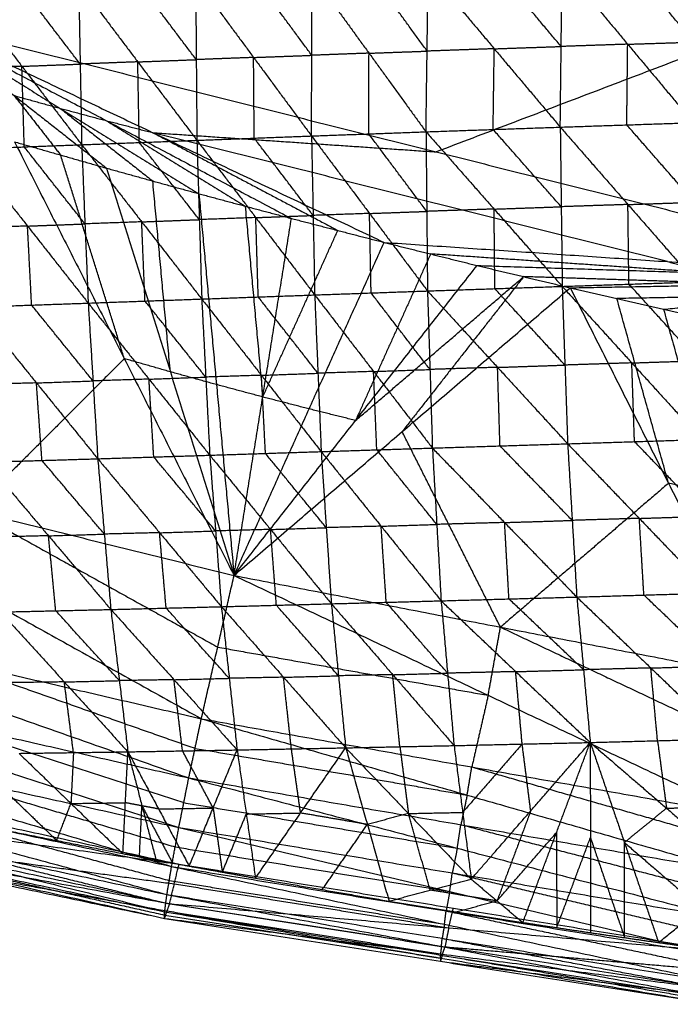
# Model space of a CAD drawing. Header units: millimetres. Extents: x -106 to 110, y -96 to 120.
# Tile 91 of 256: x -26 to -20, y -93 to -84. Entities that reach past the tile are written whole.
import ezdxf

# ---------------------------------------------------------------- set-up
doc = ezdxf.new("R2010")
doc.units = ezdxf.units.MM
doc.header["$MEASUREMENT"] = 0
doc.layers.add('Default', color=7, linetype='Continuous', true_color=0x000000)

msp = doc.modelspace()

# ---------------------------------------------------------------- linework, layer by layer
at = {"layer": 'Default'}
for points in [[(-27.1934, -83.6863, 12.0172), (-26.2323, -80.5181, 10.5669), (-25.2713, -77.3499, 9.1165)], [(-27.1934, -83.6863, 12.0172), (-21.7904, -81.6307, 10.5669), (-16.3874, -79.5752, 9.1165)], [(-17.0333, -82.8223, 10.5669), (-19.7348, -83.8501, 11.292), (-22.4363, -84.8779, 12.0172)], [(-21.2897, -84.6488, 5.5673), (-21.2812, -83.9036, 5.3335), (-21.2727, -83.1585, 5.0996)], [(-21.2727, -83.1585, 5.0996), (-20.6663, -83.8829, 5.2548), (-20.0599, -84.6074, 5.4101)], [(-20.0526, -83.8628, 5.1805), (-20.3559, -83.5006, 5.1029), (-20.6591, -83.1384, 5.0253)], [(-23.5891, -84.7305, 5.875), (-23.5869, -83.9851, 5.6352), (-23.5847, -83.2396, 5.3955)], [(-23.5847, -83.2396, 5.3955), (-23.0578, -83.9658, 5.5635), (-22.5309, -84.692, 5.7315)], [(-22.5206, -83.9465, 5.4936), (-22.784, -83.5834, 5.4096), (-23.0475, -83.2203, 5.3256)], [(-22.5309, -84.692, 5.7315), (-22.5206, -83.9465, 5.4936), (-22.5102, -83.201, 5.2557)], [(-22.5102, -83.201, 5.2557), (-21.8999, -83.9249, 5.4115), (-21.2897, -84.6488, 5.5673)], [(-21.2812, -83.9036, 5.3335), (-21.5863, -83.5417, 5.2556), (-21.8915, -83.1797, 5.1777)], [(-25.7281, -84.0663, 5.9365), (-26.0045, -83.704, 5.8555), (-26.281, -83.3418, 5.7745)], [(-25.7422, -83.3212, 5.694), (-25.7281, -84.0663, 5.9365), (-25.714, -84.8113, 6.179)], [(-25.7422, -83.3212, 5.694), (-25.1955, -84.0459, 5.8588), (-24.6488, -84.7706, 6.0235)], [(-24.6547, -84.0253, 5.7822), (-24.9281, -83.6629, 5.6998), (-25.2014, -83.3006, 5.6175)], [(-24.6606, -83.2799, 5.5409), (-24.6547, -84.0253, 5.7822), (-24.6488, -84.7706, 6.0235)], [(-24.6606, -83.2799, 5.5409), (-24.1249, -84.0052, 5.708), (-23.5891, -84.7305, 5.875)], [(-23.5869, -83.9851, 5.6352), (-23.8548, -83.6224, 5.5517), (-24.1227, -83.2598, 5.4682)], [(-26.8198, -83.3623, 5.855), (-26.2669, -84.0868, 6.017), (-25.714, -84.8113, 6.179)], [(-27.1934, -83.6863, 12.0172), (-26.3384, -84.3572, 12.2207), (-25.4835, -85.0281, 12.4242)], [(-27.1934, -83.6863, 12.0172), (-25.9118, -84.4753, 12.2207), (-24.6303, -85.2643, 12.4242)], [(-27.1934, -83.6863, 12.0172), (-25.4842, -84.5896, 12.2207), (-23.775, -85.4929, 12.4242)], [(-27.1934, -83.6863, 12.0172), (-25.0556, -84.7002, 12.2207), (-22.9178, -85.7141, 12.4242)], [(-27.1934, -83.6863, 12.0172), (-22.4363, -84.8779, 12.0172), (-17.6792, -86.0695, 12.0172)], [(-20.6663, -83.8829, 5.2548), (-20.9737, -83.8933, 5.2942), (-21.2812, -83.9036, 5.3335)], [(-20.6748, -84.6281, 5.4887), (-20.6705, -84.2555, 5.3718), (-20.6663, -83.8829, 5.2548)], [(-20.6663, -83.8829, 5.2548), (-20.3595, -83.8729, 5.2177), (-20.0526, -83.8628, 5.1805)], [(-23.0578, -83.9658, 5.5635), (-23.3224, -83.9755, 5.5994), (-23.5869, -83.9851, 5.6352)], [(-23.06, -84.7113, 5.8033), (-23.0589, -84.3386, 5.6834), (-23.0578, -83.9658, 5.5635)], [(-23.0578, -83.9658, 5.5635), (-22.7892, -83.9562, 5.5286), (-22.5206, -83.9465, 5.4936)], [(-21.8999, -83.9249, 5.4115), (-22.2103, -83.9357, 5.4525), (-22.5206, -83.9465, 5.4936)], [(-21.9103, -84.6704, 5.6494), (-21.9051, -84.2976, 5.5304), (-21.8999, -83.9249, 5.4115)], [(-21.8999, -83.9249, 5.4115), (-21.5906, -83.9143, 5.3725), (-21.2812, -83.9036, 5.3335)], [(-26.2669, -84.0868, 6.017), (-25.9975, -84.0765, 5.9768), (-25.7281, -84.0663, 5.9365)], [(-25.1955, -84.0459, 5.8588), (-25.4618, -84.0561, 5.8976), (-25.7281, -84.0663, 5.9365)], [(-25.1955, -84.0459, 5.8588), (-24.9251, -84.0356, 5.8205), (-24.6547, -84.0253, 5.7822)], [(-25.1814, -84.7909, 6.1013), (-25.1885, -84.4184, 5.98), (-25.1955, -84.0459, 5.8588)], [(-24.1249, -84.0052, 5.708), (-24.3898, -84.0152, 5.7451), (-24.6547, -84.0253, 5.7822)], [(-24.1249, -84.0052, 5.708), (-23.8559, -83.9952, 5.6716), (-23.5869, -83.9851, 5.6352)], [(-24.1189, -84.7506, 5.9493), (-24.1219, -84.3779, 5.8286), (-24.1249, -84.0052, 5.708)], [(-26.2669, -84.0868, 6.017), (-26.5322, -84.0968, 6.0577), (-26.7975, -84.1069, 6.0984)], [(-26.2447, -84.8313, 6.2604), (-26.2558, -84.4591, 6.1387), (-26.2669, -84.0868, 6.017)], [(-26.3384, -84.3572, 12.2207), (-26.1251, -84.4163, 12.2207), (-25.9118, -84.4753, 12.2207)], [(-26.3384, -84.3572, 12.2207), (-26.1237, -84.6318, 12.3225), (-25.909, -84.9063, 12.4242)], [(-25.9118, -84.4753, 12.2207), (-25.4844, -84.8107, 12.3225), (-25.0569, -85.1462, 12.4242)], [(-25.9118, -84.4753, 12.2207), (-25.698, -84.5325, 12.2207), (-25.4842, -84.5896, 12.2207)], [(-25.4842, -84.5896, 12.2207), (-24.8434, -84.9841, 12.3225), (-24.2026, -85.3786, 12.4242)], [(-25.4842, -84.5896, 12.2207), (-25.2699, -84.6449, 12.2207), (-25.0556, -84.7002, 12.2207)], [(-21.2897, -84.6488, 5.5673), (-20.6748, -84.6281, 5.4887), (-20.0599, -84.6074, 5.4101)], [(-25.0556, -84.7002, 12.2207), (-24.201, -85.1518, 12.3225), (-23.3464, -85.6035, 12.4242)], [(-25.0556, -84.7002, 12.2207), (-23.746, -84.7891, 12.1189), (-22.4363, -84.8779, 12.0172)], [(-20.2985, -85.8918, 12.2207), (-22.677, -85.296, 12.2207), (-25.0556, -84.7002, 12.2207)], [(-23.5891, -84.7305, 5.875), (-23.06, -84.7113, 5.8033), (-22.5309, -84.692, 5.7315)], [(-22.5309, -84.692, 5.7315), (-21.9103, -84.6704, 5.6494), (-21.2897, -84.6488, 5.5673)], [(-22.5309, -84.692, 5.7315), (-22.524, -85.4274, 6.0683), (-22.517, -86.1627, 6.405)], [(-22.5309, -84.692, 5.7315), (-21.9013, -85.4062, 5.9824), (-21.2716, -86.1205, 6.2332)], [(-21.2806, -85.3846, 5.9002), (-21.5955, -85.0275, 5.7748), (-21.9103, -84.6704, 5.6494)], [(-21.2897, -84.6488, 5.5673), (-21.2806, -85.3846, 5.9002), (-21.2716, -86.1205, 6.2332)], [(-21.2897, -84.6488, 5.5673), (-20.6642, -85.364, 5.8177), (-20.0387, -86.0792, 6.0681)], [(-20.0493, -85.3433, 5.7391), (-20.362, -84.9857, 5.6139), (-20.6748, -84.6281, 5.4887)], [(-26.3346, -84.7845, 12.4242), (-25.909, -84.9063, 12.4242), (-25.4835, -85.0281, 12.4242)], [(-26.3346, -84.7845, 12.4242), (-25.909, -84.9063, 12.4242), (-25.4835, -85.0281, 12.4242)], [(-26.3346, -84.7845, 12.4242), (-25.32, -86.7883, 13.1009), (-24.3054, -88.792, 13.7775)], [(-25.714, -84.8113, 6.179), (-25.1814, -84.7909, 6.1013), (-24.6488, -84.7706, 6.0235)], [(-24.6264, -85.5038, 6.3632), (-24.9039, -85.1474, 6.2322), (-25.1814, -84.7909, 6.1013)], [(-24.6488, -84.7706, 6.0235), (-24.1189, -84.7506, 5.9493), (-23.5891, -84.7305, 5.875)], [(-24.6488, -84.7706, 6.0235), (-24.6264, -85.5038, 6.3632), (-24.6041, -86.237, 6.7029)], [(-24.6488, -84.7706, 6.0235), (-24.1043, -85.4849, 6.2876), (-23.5597, -86.1993, 6.5518)], [(-23.5744, -85.4649, 6.2134), (-23.8467, -85.1077, 6.0813), (-24.1189, -84.7506, 5.9493)], [(-23.5891, -84.7305, 5.875), (-23.5744, -85.4649, 6.2134), (-23.5597, -86.1993, 6.5518)], [(-23.5891, -84.7305, 5.875), (-23.0531, -85.4466, 6.14), (-22.517, -86.1627, 6.405)], [(-22.524, -85.4274, 6.0683), (-22.792, -85.0693, 5.9358), (-23.06, -84.7113, 5.8033)], [(-26.7753, -84.8514, 6.3418), (-26.2447, -84.8313, 6.2604), (-25.714, -84.8113, 6.179)], [(-26.7753, -84.8514, 6.3418), (-26.2146, -85.5632, 6.6011), (-25.6538, -86.2749, 6.8605)], [(-25.6839, -85.5431, 6.5197), (-25.9643, -85.1872, 6.3901), (-26.2447, -84.8313, 6.2604)], [(-25.714, -84.8113, 6.179), (-25.6839, -85.5431, 6.5197), (-25.6538, -86.2749, 6.8605)], [(-25.714, -84.8113, 6.179), (-25.159, -85.5241, 6.441), (-24.6041, -86.237, 6.7029)], [(-25.32, -86.7883, 13.1009), (-25.6145, -85.8473, 12.7625), (-25.909, -84.9063, 12.4242)], [(-25.4835, -85.0281, 12.4242), (-25.0569, -85.1462, 12.4242), (-24.6303, -85.2643, 12.4242)], [(-25.4835, -85.0281, 12.4242), (-25.0569, -85.1462, 12.4242), (-24.6303, -85.2643, 12.4242)], [(-25.4835, -85.0281, 12.4242), (-24.8944, -86.9101, 13.1009), (-24.3054, -88.792, 13.7775)], [(-24.8944, -86.9101, 13.1009), (-24.9757, -86.0281, 12.7625), (-25.0569, -85.1462, 12.4242)], [(-24.6303, -85.2643, 12.4242), (-24.2026, -85.3786, 12.4242), (-23.775, -85.4929, 12.4242)], [(-24.6303, -85.2643, 12.4242), (-24.4678, -87.0282, 13.1009), (-24.3054, -88.792, 13.7775)], [(-24.6303, -85.2643, 12.4242), (-24.2026, -85.3786, 12.4242), (-23.775, -85.4929, 12.4242)], [(-20.6642, -85.364, 5.8177), (-20.3567, -85.3536, 5.7784), (-20.0493, -85.3433, 5.7391)], [(-24.2026, -85.3786, 12.4242), (-24.1214, -86.2605, 12.7625), (-24.0402, -87.1425, 13.1009)], [(-23.0531, -85.4466, 6.14), (-22.7885, -85.437, 6.1042), (-22.524, -85.4274, 6.0683)], [(-21.9013, -85.4062, 5.9824), (-22.2126, -85.4168, 6.0253), (-22.524, -85.4274, 6.0683)], [(-21.9013, -85.4062, 5.9824), (-21.5909, -85.3954, 5.9413), (-21.2806, -85.3846, 5.9002)], [(-21.8943, -86.1416, 6.3191), (-21.8978, -85.7739, 6.1507), (-21.9013, -85.4062, 5.9824)], [(-20.6642, -85.364, 5.8177), (-20.9724, -85.3743, 5.8589), (-21.2806, -85.3846, 5.9002)], [(-20.6551, -86.0998, 6.1506), (-20.6596, -85.7319, 5.9841), (-20.6642, -85.364, 5.8177)], [(-25.159, -85.5241, 6.441), (-25.4215, -85.5336, 6.4804), (-25.6839, -85.5431, 6.5197)], [(-25.159, -85.5241, 6.441), (-24.8927, -85.514, 6.4021), (-24.6264, -85.5038, 6.3632)], [(-25.1289, -86.2559, 6.7817), (-25.144, -85.89, 6.6113), (-25.159, -85.5241, 6.441)], [(-24.1043, -85.4849, 6.2876), (-24.3653, -85.4943, 6.3254), (-24.6264, -85.5038, 6.3632)], [(-24.3054, -88.792, 13.7775), (-24.0402, -87.1425, 13.1009), (-23.775, -85.4929, 12.4242)], [(-24.1043, -85.4849, 6.2876), (-23.8393, -85.4749, 6.2505), (-23.5744, -85.4649, 6.2134)], [(-24.0819, -86.2181, 6.6273), (-24.0931, -85.8515, 6.4575), (-24.1043, -85.4849, 6.2876)], [(-23.775, -85.4929, 12.4242), (-23.3464, -85.6035, 12.4242), (-22.9178, -85.7141, 12.4242)], [(-23.775, -85.4929, 12.4242), (-23.3464, -85.6035, 12.4242), (-22.9178, -85.7141, 12.4242)], [(-23.0531, -85.4466, 6.14), (-23.3137, -85.4558, 6.1767), (-23.5744, -85.4649, 6.2134)], [(-23.0384, -86.181, 6.4784), (-23.0457, -85.8138, 6.3092), (-23.0531, -85.4466, 6.14)], [(-26.2146, -85.5632, 6.6011), (-26.476, -85.5723, 6.6422), (-26.7375, -85.5815, 6.6832)], [(-26.2146, -85.5632, 6.6011), (-25.9492, -85.5531, 6.5604), (-25.6839, -85.5431, 6.5197)], [(-26.1768, -86.2933, 6.9425), (-26.1957, -85.9282, 6.7718), (-26.2146, -85.5632, 6.6011)], [(-24.0402, -87.1425, 13.1009), (-23.6933, -86.373, 12.7625), (-23.3464, -85.6035, 12.4242)], [(-24.3054, -88.792, 13.7775), (-23.6116, -87.253, 13.1009), (-22.9178, -85.7141, 12.4242)], [(-22.9178, -85.7141, 12.4242), (-22.4882, -85.8208, 12.4242), (-22.0587, -85.9276, 12.4242)], [(-22.9178, -85.7141, 12.4242), (-20.2985, -85.8918, 12.2207), (-17.6792, -86.0695, 12.0172)], [(-22.9178, -85.7141, 12.4242), (-22.4882, -85.8208, 12.4242), (-22.0587, -85.9276, 12.4242)], [(-22.4882, -85.8208, 12.4242), (-22.8351, -86.5903, 12.7625), (-23.182, -87.3598, 13.1009)], [(-19.8689, -85.9986, 12.2207), (-21.1786, -85.9097, 12.3225), (-22.4882, -85.8208, 12.4242)], [(-24.3054, -88.792, 13.7775), (-23.182, -87.3598, 13.1009), (-22.0587, -85.9276, 12.4242)], [(-22.0587, -85.9276, 12.4242), (-21.6282, -86.0306, 12.4242), (-21.1977, -86.1337, 12.4242)], [(-22.0587, -85.9276, 12.4242), (-19.8689, -85.9986, 12.2207), (-17.6792, -86.0695, 12.0172)], [(-22.0587, -85.9276, 12.4242), (-21.6282, -86.0306, 12.4242), (-21.1977, -86.1337, 12.4242)], [(-20.2985, -85.8918, 12.2207), (-20.0837, -85.9452, 12.2207), (-19.8689, -85.9986, 12.2207)], [(-23.182, -87.3598, 13.1009), (-22.4051, -86.6952, 12.7625), (-21.6282, -86.0306, 12.4242)], [(-21.6282, -86.0306, 12.4242), (-22.1898, -86.7467, 12.7625), (-22.7515, -87.4628, 13.1009)], [(-19.4384, -86.1016, 12.2207), (-20.5333, -86.0661, 12.3225), (-21.6282, -86.0306, 12.4242)], [(-21.1977, -86.1337, 12.4242), (-19.4384, -86.1016, 12.2207), (-17.6792, -86.0695, 12.0172)], [(-20.3349, -86.3321, 12.4242), (-19.0071, -86.2008, 12.2207), (-17.6792, -86.0695, 12.0172)], [(-24.3054, -88.792, 13.7775), (-22.7515, -87.4628, 13.1009), (-21.1977, -86.1337, 12.4242)], [(-23.5597, -86.1993, 6.5518), (-23.0384, -86.181, 6.4784), (-22.517, -86.1627, 6.405)], [(-22.517, -86.1627, 6.405), (-21.8943, -86.1416, 6.3191), (-21.2716, -86.1205, 6.2332)], [(-22.517, -86.1627, 6.405), (-22.4944, -86.8885, 6.8221), (-22.4717, -87.6144, 7.2391)], [(-22.517, -86.1627, 6.405), (-21.8694, -86.8688, 6.733), (-21.2217, -87.5749, 7.061)], [(-21.2466, -86.8477, 6.6471), (-21.5705, -86.4946, 6.4831), (-21.8943, -86.1416, 6.3191)], [(-21.2716, -86.1205, 6.2332), (-20.6551, -86.0998, 6.1506), (-20.0387, -86.0792, 6.0681)], [(-21.2716, -86.1205, 6.2332), (-21.2466, -86.8477, 6.6471), (-21.2217, -87.5749, 7.061)], [(-21.2716, -86.1205, 6.2332), (-20.6284, -86.8278, 6.5614), (-19.9851, -87.5351, 6.8897)], [(-21.1977, -86.1337, 12.4242), (-20.7663, -86.2329, 12.4242), (-20.3349, -86.3321, 12.4242)], [(-21.1977, -86.1337, 12.4242), (-20.7663, -86.2329, 12.4242), (-20.3349, -86.3321, 12.4242)], [(-21.1977, -86.1337, 12.4242), (-20.2888, -87.9401, 13.0796), (-19.38, -89.7466, 13.7349)], [(-20.0119, -86.8072, 6.4789), (-20.3335, -86.4535, 6.3147), (-20.6551, -86.0998, 6.1506)], [(-25.6538, -86.2749, 6.8605), (-25.1289, -86.2559, 6.7817), (-24.6041, -86.237, 6.7029)], [(-24.6041, -86.237, 6.7029), (-24.0819, -86.2181, 6.6273), (-23.5597, -86.1993, 6.5518)], [(-24.6041, -86.237, 6.7029), (-24.567, -86.9587, 7.122), (-24.5299, -87.6805, 7.541)], [(-24.6041, -86.237, 6.7029), (-24.052, -86.9421, 7.0455), (-23.4999, -87.6472, 7.3881)], [(-23.5298, -86.9232, 6.9699), (-23.8058, -86.5707, 6.7986), (-24.0819, -86.2181, 6.6273)], [(-23.5597, -86.1993, 6.5518), (-23.5298, -86.9232, 6.9699), (-23.4999, -87.6472, 7.3881)], [(-23.5597, -86.1993, 6.5518), (-23.0157, -86.9068, 6.8954), (-22.4717, -87.6144, 7.2391)], [(-22.4944, -86.8885, 6.8221), (-22.7664, -86.5348, 6.6502), (-23.0384, -86.181, 6.4784)], [(-19.0071, -86.2008, 12.2207), (-19.8867, -86.2169, 12.3225), (-20.7663, -86.2329, 12.4242)], [(-20.2888, -87.9401, 13.0796), (-20.5276, -87.0865, 12.7519), (-20.7663, -86.2329, 12.4242)], [(-26.6998, -86.3117, 7.0246), (-26.1768, -86.2933, 6.9425), (-25.6538, -86.2749, 6.8605)], [(-26.6998, -86.3117, 7.0246), (-26.1325, -87.0125, 7.3622), (-25.5653, -87.7133, 7.6999)], [(-25.6096, -86.9941, 7.2802), (-25.8932, -86.6437, 7.1113), (-26.1768, -86.2933, 6.9425)], [(-25.6538, -86.2749, 6.8605), (-25.6096, -86.9941, 7.2802), (-25.5653, -87.7133, 7.6999)], [(-25.6538, -86.2749, 6.8605), (-25.0919, -86.9777, 7.2007), (-24.5299, -87.6805, 7.541)], [(-24.567, -86.9587, 7.122), (-24.848, -86.6073, 6.9518), (-25.1289, -86.2559, 6.7817)], [(-20.3349, -86.3321, 12.4242), (-19.9027, -86.4275, 12.4242), (-19.4704, -86.523, 12.4242)], [(-20.3349, -86.3321, 12.4242), (-19.9027, -86.4275, 12.4242), (-19.4704, -86.523, 12.4242)], [(-20.3349, -86.3321, 12.4242), (-19.8574, -88.0393, 13.0796), (-19.38, -89.7466, 13.7349)], [(-25.32, -86.7883, 13.1009), (-26.022, -87.4906, 13.448), (-26.724, -88.1929, 13.7952)], [(-24.8944, -86.9101, 13.1009), (-25.1072, -86.8492, 13.1009), (-25.32, -86.7883, 13.1009)], [(-23.0157, -86.9068, 6.8954), (-22.755, -86.8977, 6.8588), (-22.4944, -86.8885, 6.8221)], [(-21.8694, -86.8688, 6.733), (-22.1819, -86.8787, 6.7776), (-22.4944, -86.8885, 6.8221)], [(-21.8694, -86.8688, 6.733), (-21.558, -86.8583, 6.6901), (-21.2466, -86.8477, 6.6471)], [(-21.8467, -87.5947, 7.1501), (-21.858, -87.2317, 6.9416), (-21.8694, -86.8688, 6.733)], [(-20.6284, -86.8278, 6.5614), (-20.9375, -86.8378, 6.6043), (-21.2466, -86.8477, 6.6471)], [(-20.6284, -86.8278, 6.5614), (-20.3201, -86.8175, 6.5201), (-20.0119, -86.8072, 6.4789)], [(-20.6034, -87.555, 6.9753), (-20.6159, -87.1914, 6.7684), (-20.6284, -86.8278, 6.5614)], [(-25.0919, -86.9777, 7.2007), (-25.3507, -86.9859, 7.2405), (-25.6096, -86.9941, 7.2802)], [(-25.0919, -86.9777, 7.2007), (-24.8294, -86.9682, 7.1614), (-24.567, -86.9587, 7.122)], [(-25.0476, -87.6969, 7.6205), (-25.0697, -87.3373, 7.4106), (-25.0919, -86.9777, 7.2007)], [(-24.4678, -87.0282, 13.1009), (-24.6811, -86.9691, 13.1009), (-24.8944, -86.9101, 13.1009)], [(-24.052, -86.9421, 7.0455), (-24.3095, -86.9504, 7.0837), (-24.567, -86.9587, 7.122)], [(-24.052, -86.9421, 7.0455), (-23.7909, -86.9326, 7.0077), (-23.5298, -86.9232, 6.9699)], [(-24.0149, -87.6638, 7.4645), (-24.0334, -87.3029, 7.255), (-24.052, -86.9421, 7.0455)], [(-23.0157, -86.9068, 6.8954), (-23.2727, -86.915, 6.9327), (-23.5298, -86.9232, 6.9699)], [(-22.9858, -87.6308, 7.3136), (-23.0007, -87.2688, 7.1045), (-23.0157, -86.9068, 6.8954)], [(-26.1325, -87.0125, 7.3622), (-26.3905, -87.0203, 7.4034), (-26.6484, -87.028, 7.4446)], [(-26.1325, -87.0125, 7.3622), (-25.8711, -87.0033, 7.3212), (-25.6096, -86.9941, 7.2802)], [(-26.0812, -87.7288, 7.7823), (-26.1069, -87.3707, 7.5723), (-26.1325, -87.0125, 7.3622)], [(-24.0402, -87.1425, 13.1009), (-24.254, -87.0853, 13.1009), (-24.4678, -87.0282, 13.1009)], [(-23.6116, -87.253, 13.1009), (-23.8259, -87.1978, 13.1009), (-24.0402, -87.1425, 13.1009)], [(-23.182, -87.3598, 13.1009), (-23.3968, -87.3064, 13.1009), (-23.6116, -87.253, 13.1009)], [(-21.8427, -89.2693, 13.7562), (-22.2971, -88.3661, 13.4285), (-22.7515, -87.4628, 13.1009)], [(-29.1425, -87.5938, 13.8129), (-26.8752, -88.8548, 13.8131), (-24.6079, -90.1158, 13.8133)], [(-29.1425, -87.5938, 13.8129), (-26.724, -88.1929, 13.7952), (-24.3054, -88.792, 13.7775)], [(-23.4999, -87.6472, 7.3881), (-22.9858, -87.6308, 7.3136), (-22.4717, -87.6144, 7.2391)], [(-22.4717, -87.6144, 7.2391), (-21.8467, -87.5947, 7.1501), (-21.2217, -87.5749, 7.061)], [(-22.4717, -87.6144, 7.2391), (-22.4314, -88.3202, 7.7464), (-22.3911, -89.026, 8.2536)], [(-22.4717, -87.6144, 7.2391), (-21.8042, -88.3027, 7.6555), (-21.1367, -88.9911, 8.0719)], [(-21.1792, -88.283, 7.5664), (-21.5129, -87.9388, 7.3583), (-21.8467, -87.5947, 7.1501)], [(-21.2217, -87.5749, 7.061), (-20.6034, -87.555, 6.9753), (-19.9851, -87.5351, 6.8897)], [(-21.2217, -87.5749, 7.061), (-21.1792, -88.283, 7.5664), (-21.1367, -88.9911, 8.0719)], [(-21.2217, -87.5749, 7.061), (-20.5589, -88.2645, 7.4788), (-19.8962, -88.9541, 7.8966)], [(-19.9407, -88.2446, 7.3931), (-20.272, -87.8998, 7.1842), (-20.6034, -87.555, 6.9753)], [(-25.5653, -87.7133, 7.6999), (-25.0476, -87.6969, 7.6205), (-24.5299, -87.6805, 7.541)], [(-24.4761, -88.3804, 8.0485), (-24.7618, -88.0387, 7.8345), (-25.0476, -87.6969, 7.6205)], [(-24.5299, -87.6805, 7.541), (-24.0149, -87.6638, 7.4645), (-23.4999, -87.6472, 7.3881)], [(-24.5299, -87.6805, 7.541), (-24.4761, -88.3804, 8.0485), (-24.4223, -89.0804, 8.5559)], [(-24.5299, -87.6805, 7.541), (-23.9679, -88.3669, 7.972), (-23.4059, -89.0533, 8.4029)], [(-23.4529, -88.3502, 7.8955), (-23.7339, -88.007, 7.68), (-24.0149, -87.6638, 7.4645)], [(-23.4999, -87.6472, 7.3881), (-23.4529, -88.3502, 7.8955), (-23.4059, -89.0533, 8.4029)], [(-23.4999, -87.6472, 7.3881), (-22.9455, -88.3366, 7.8208), (-22.3911, -89.026, 8.2536)], [(-22.4314, -88.3202, 7.7464), (-22.7086, -87.9755, 7.53), (-22.9858, -87.6308, 7.3136)], [(-26.5971, -87.7443, 7.8646), (-26.0812, -87.7288, 7.7823), (-25.5653, -87.7133, 7.6999)], [(-26.5971, -87.7443, 7.8646), (-26.0207, -88.4253, 8.2895), (-25.4443, -89.1062, 8.7144)], [(-25.5048, -88.4098, 8.2071), (-25.793, -88.0693, 7.9947), (-26.0812, -87.7288, 7.7823)], [(-25.5653, -87.7133, 7.6999), (-25.5048, -88.4098, 8.2071), (-25.4443, -89.1062, 8.7144)], [(-25.5653, -87.7133, 7.6999), (-24.9938, -88.3969, 8.1279), (-24.4223, -89.0804, 8.5559)], [(-20.2888, -87.9401, 13.0796), (-21.0658, -88.6047, 13.4179), (-21.8427, -89.2693, 13.7562)], [(-19.8574, -88.0393, 13.0796), (-20.0731, -87.9897, 13.0796), (-20.2888, -87.9401, 13.0796)], [(-26.724, -88.1929, 13.7952), (-25.5903, -88.8234, 13.7953), (-24.4566, -89.4539, 13.7954)], [(-20.5589, -88.2645, 7.4788), (-20.2498, -88.2546, 7.436), (-19.9407, -88.2446, 7.3931)], [(-22.9455, -88.3366, 7.8208), (-23.1992, -88.3434, 7.8582), (-23.4529, -88.3502, 7.8955)], [(-22.9455, -88.3366, 7.8208), (-22.6885, -88.3284, 7.7836), (-22.4314, -88.3202, 7.7464)], [(-22.8985, -89.0396, 8.3283), (-22.922, -88.6881, 8.0746), (-22.9455, -88.3366, 7.8208)], [(-21.8042, -88.3027, 7.6555), (-22.1178, -88.3115, 7.7009), (-22.4314, -88.3202, 7.7464)], [(-21.8042, -88.3027, 7.6555), (-21.4917, -88.2929, 7.611), (-21.1792, -88.283, 7.5664)], [(-21.7639, -89.0085, 8.1627), (-21.784, -88.6556, 7.9091), (-21.8042, -88.3027, 7.6555)], [(-20.5589, -88.2645, 7.4788), (-20.8691, -88.2738, 7.5226), (-21.1792, -88.283, 7.5664)], [(-20.5164, -88.9726, 7.9842), (-20.5377, -88.6186, 7.7315), (-20.5589, -88.2645, 7.4788)], [(-26.0207, -88.4253, 8.2895), (-26.2754, -88.4311, 8.3304), (-26.5301, -88.4369, 8.3714)], [(-26.0207, -88.4253, 8.2895), (-25.7628, -88.4175, 8.2483), (-25.5048, -88.4098, 8.2071)], [(-25.9537, -89.1179, 8.7962), (-25.9872, -88.7716, 8.5429), (-26.0207, -88.4253, 8.2895)], [(-24.9938, -88.3969, 8.1279), (-25.2493, -88.4033, 8.1675), (-25.5048, -88.4098, 8.2071)], [(-24.9938, -88.3969, 8.1279), (-24.7349, -88.3887, 8.0882), (-24.4761, -88.3804, 8.0485)], [(-24.9333, -89.0933, 8.6351), (-24.9636, -88.7451, 8.3815), (-24.9938, -88.3969, 8.1279)], [(-23.9679, -88.3669, 7.972), (-24.222, -88.3737, 8.0102), (-24.4761, -88.3804, 8.0485)], [(-23.9679, -88.3669, 7.972), (-23.7104, -88.3586, 7.9337), (-23.4529, -88.3502, 7.8955)], [(-23.9141, -89.0669, 8.4794), (-23.941, -88.7169, 8.2257), (-23.9679, -88.3669, 7.972)], [(-24.6079, -90.1158, 13.8133), (-24.4566, -89.4539, 13.7954), (-24.3054, -88.792, 13.7775)], [(-24.3054, -88.792, 13.7775), (-21.9561, -89.8994, 13.8049), (-19.6068, -91.0068, 13.8324)], [(-24.3054, -88.792, 13.7775), (-21.8427, -89.2693, 13.7562), (-19.38, -89.7466, 13.7349)], [(-29.5323, -88.9711, 13.7897), (-27.1282, -89.8169, 13.727), (-24.7241, -90.6627, 13.6642)], [(-29.5323, -88.9711, 13.7897), (-27.0701, -89.5435, 13.8015), (-24.6079, -90.1158, 13.8133)], [(-21.1367, -88.9911, 8.0719), (-20.5164, -88.9726, 7.9842), (-19.8962, -88.9541, 7.8966)], [(-19.8323, -89.6283, 8.5025), (-20.1743, -89.3005, 8.2434), (-20.5164, -88.9726, 7.9842)], [(-24.4223, -89.0804, 8.5559), (-23.9141, -89.0669, 8.4794), (-23.4059, -89.0533, 8.4029)], [(-23.3397, -89.7189, 9.0087), (-23.6269, -89.3929, 8.744), (-23.9141, -89.0669, 8.4794)], [(-23.4059, -89.0533, 8.4029), (-22.8985, -89.0396, 8.3283), (-22.3911, -89.026, 8.2536)], [(-23.4059, -89.0533, 8.4029), (-23.3397, -89.7189, 9.0087), (-23.2735, -90.3845, 9.6144)], [(-23.4059, -89.0533, 8.4029), (-22.8386, -89.7086, 8.935), (-22.2714, -90.3638, 9.4671)], [(-22.3313, -89.6949, 8.8604), (-22.6149, -89.3673, 8.5943), (-22.8985, -89.0396, 8.3283)], [(-22.3911, -89.026, 8.2536), (-21.7639, -89.0085, 8.1627), (-21.1367, -88.9911, 8.0719)], [(-22.3911, -89.026, 8.2536), (-22.3313, -89.6949, 8.8604), (-22.2714, -90.3638, 9.4671)], [(-22.3911, -89.026, 8.2536), (-21.7019, -89.6806, 8.7691), (-21.0127, -90.3352, 9.2847)], [(-21.0747, -89.6632, 8.6783), (-21.4193, -89.3358, 8.4205), (-21.7639, -89.0085, 8.1627)], [(-21.1367, -88.9911, 8.0719), (-21.0747, -89.6632, 8.6783), (-21.0127, -90.3352, 9.2847)], [(-21.1367, -88.9911, 8.0719), (-20.4525, -89.6468, 8.5901), (-19.7683, -90.3024, 9.1084)], [(-26.4631, -89.1295, 8.8781), (-25.9537, -89.1179, 8.7962), (-25.4443, -89.1062, 8.7144)], [(-26.4631, -89.1295, 8.8781), (-25.8749, -89.7755, 9.3996), (-25.2867, -90.4214, 9.9212)], [(-25.3655, -89.7638, 9.3178), (-25.6596, -89.4408, 9.057), (-25.9537, -89.1179, 8.7962)], [(-25.4443, -89.1062, 8.7144), (-24.9333, -89.0933, 8.6351), (-24.4223, -89.0804, 8.5559)], [(-25.4443, -89.1062, 8.7144), (-25.3655, -89.7638, 9.3178), (-25.2867, -90.4214, 9.9212)], [(-25.4443, -89.1062, 8.7144), (-24.8607, -89.7551, 9.2398), (-24.2771, -90.404, 9.7653)], [(-24.3497, -89.7422, 9.1606), (-24.6415, -89.4178, 8.8979), (-24.9333, -89.0933, 8.6351)], [(-24.4223, -89.0804, 8.5559), (-24.3497, -89.7422, 9.1606), (-24.2771, -90.404, 9.7653)], [(-24.4223, -89.0804, 8.5559), (-23.8479, -89.7325, 9.0852), (-23.2735, -90.3845, 9.6144)], [(-21.9561, -89.8994, 13.8049), (-21.8994, -89.5844, 13.7806), (-21.8427, -89.2693, 13.7562)], [(-21.8427, -89.2693, 13.7562), (-20.668, -89.823, 13.7699), (-19.4934, -90.3767, 13.7837)], [(-24.4566, -89.4539, 13.7954), (-23.2064, -89.6767, 13.8002), (-21.9561, -89.8994, 13.8049)], [(-29.6854, -89.5409, 13.5937), (-27.2506, -90.3304, 13.5103), (-24.8158, -91.1199, 13.4268)], [(-29.6854, -89.5409, 13.5937), (-27.2048, -90.1018, 13.629), (-24.7241, -90.6627, 13.6642)], [(-27.0701, -89.5435, 13.8015), (-25.8681, -89.9664, 13.7701), (-24.666, -90.3893, 13.7387)], [(-22.8386, -89.7086, 8.935), (-23.0892, -89.7138, 8.9718), (-23.3397, -89.7189, 9.0087)], [(-22.8386, -89.7086, 8.935), (-22.585, -89.7017, 8.8977), (-22.3313, -89.6949, 8.8604)], [(-22.7724, -90.3742, 9.5408), (-22.8055, -90.0414, 9.2379), (-22.8386, -89.7086, 8.935)], [(-21.7019, -89.6806, 8.7691), (-22.0166, -89.6877, 8.8147), (-22.3313, -89.6949, 8.8604)], [(-21.7019, -89.6806, 8.7691), (-21.3883, -89.6719, 8.7237), (-21.0747, -89.6632, 8.6783)], [(-21.642, -90.3495, 9.3759), (-21.672, -90.0151, 9.0725), (-21.7019, -89.6806, 8.7691)], [(-20.4525, -89.6468, 8.5901), (-20.7636, -89.655, 8.6342), (-21.0747, -89.6632, 8.6783)], [(-20.4525, -89.6468, 8.5901), (-20.1424, -89.6375, 8.5463), (-19.8323, -89.6283, 8.5025)], [(-20.3905, -90.3188, 9.1965), (-20.4215, -89.9828, 8.8933), (-20.4525, -89.6468, 8.5901)], [(-25.8749, -89.7755, 9.3996), (-26.1266, -89.779, 9.4397), (-26.3783, -89.7826, 9.4799)], [(-25.8749, -89.7755, 9.3996), (-25.6202, -89.7696, 9.3587), (-25.3655, -89.7638, 9.3178)], [(-25.79, -90.4285, 10.0014), (-25.8325, -90.102, 9.7005), (-25.8749, -89.7755, 9.3996)], [(-24.8607, -89.7551, 9.2398), (-25.1131, -89.7595, 9.2788), (-25.3655, -89.7638, 9.3178)], [(-24.8607, -89.7551, 9.2398), (-24.6052, -89.7487, 9.2002), (-24.3497, -89.7422, 9.1606)], [(-24.7819, -90.4127, 9.8432), (-24.8213, -90.0839, 9.5415), (-24.8607, -89.7551, 9.2398)], [(-23.8479, -89.7325, 9.0852), (-24.0988, -89.7373, 9.1229), (-24.3497, -89.7422, 9.1606)], [(-23.8479, -89.7325, 9.0852), (-23.5938, -89.7257, 9.0469), (-23.3397, -89.7189, 9.0087)], [(-23.7753, -90.3943, 9.6899), (-23.8116, -90.0634, 9.3875), (-23.8479, -89.7325, 9.0852)], [(-21.9561, -89.8994, 13.8049), (-22.0317, -90.2304, 13.8139), (-22.1074, -90.5613, 13.8229)], [(-29.8084, -90.0179, 13.3018), (-27.3456, -90.7492, 13.2133), (-24.8828, -91.4806, 13.1247)], [(-29.8084, -90.0179, 13.3018), (-27.3121, -90.5689, 13.3643), (-24.8158, -91.1199, 13.4268)], [(-27.2048, -90.1018, 13.629), (-25.9874, -90.4966, 13.5872), (-24.77, -90.8913, 13.5455)], [(-24.7241, -90.6627, 13.6642), (-24.666, -90.3893, 13.7387), (-24.6079, -90.1158, 13.8133)], [(-24.6079, -90.1158, 13.8133), (-22.1503, -90.8213, 13.7733), (-19.6927, -91.5269, 13.7333)], [(-24.6079, -90.1158, 13.8133), (-22.1074, -90.5613, 13.8229), (-19.6068, -91.0068, 13.8324)], [(-22.2714, -90.3638, 9.4671), (-21.642, -90.3495, 9.3759), (-21.0127, -90.3352, 9.2847)], [(-22.1128, -91.5986, 10.8752), (-21.5627, -90.9669, 10.0799), (-21.0127, -90.3352, 9.2847)], [(-21.6354, -91.9988, 11.3579), (-21.3241, -91.167, 10.3213), (-21.0127, -90.3352, 9.2847)], [(-21.0127, -90.3352, 9.2847), (-20.3905, -90.3188, 9.1965), (-19.7683, -90.3024, 9.1084)], [(-21.0127, -90.3352, 9.2847), (-21.0108, -91.2143, 10.3511), (-21.009, -92.0933, 11.4176)], [(-21.0127, -90.3352, 9.2847), (-20.6966, -91.2596, 10.3812), (-20.3806, -92.184, 11.4778)], [(-21.0127, -90.3352, 9.2847), (-20.3073, -90.9425, 9.9026), (-19.6019, -91.5498, 10.5206)], [(-20.3905, -90.3188, 9.1965), (-20.3489, -90.6307, 9.5496), (-20.3073, -90.9425, 9.9026)], [(-29.9007, -90.3945, 12.9415), (-27.4134, -91.0676, 12.8627), (-24.9261, -91.7406, 12.7839)], [(-29.9007, -90.3945, 12.9415), (-27.3918, -90.9375, 13.0331), (-24.8828, -91.4806, 13.1247)], [(-29.8383, -90.3659, 10.6191), (-27.3264, -90.9127, 10.8373), (-24.8145, -91.4595, 11.0556)], [(-26.2934, -90.4356, 10.0817), (-25.79, -90.4285, 10.0014), (-25.2867, -90.4214, 9.9212)], [(-26.2934, -90.4356, 10.0817), (-25.8132, -90.899, 10.5437), (-25.333, -91.3624, 11.0057)], [(-25.79, -90.4285, 10.0014), (-25.8016, -90.6637, 10.2726), (-25.8132, -90.899, 10.5437)], [(-25.333, -91.3624, 11.0057), (-25.3098, -90.8919, 10.4634), (-25.2867, -90.4214, 9.9212)], [(-25.2867, -90.4214, 9.9212), (-24.7819, -90.4127, 9.8432), (-24.2771, -90.404, 9.7653)], [(-25.2867, -90.4214, 9.9212), (-25.1568, -90.9209, 10.4779), (-25.027, -91.4204, 11.0347)], [(-25.2867, -90.4214, 9.9212), (-25.0034, -90.9495, 10.4925), (-24.7202, -91.4776, 11.0638)], [(-24.4986, -90.9408, 10.4145), (-24.6402, -90.6767, 10.1289), (-24.7819, -90.4127, 9.8432)], [(-24.7202, -91.4776, 11.0638), (-24.4986, -90.9408, 10.4145), (-24.2771, -90.404, 9.7653)], [(-24.666, -90.3893, 13.7387), (-23.4081, -90.6053, 13.756), (-22.1503, -90.8213, 13.7733)], [(-24.2771, -90.404, 9.7653), (-23.7753, -90.3943, 9.6899), (-23.2735, -90.3845, 9.6144)], [(-24.2771, -90.404, 9.7653), (-24.1923, -90.9964, 10.4437), (-24.1074, -91.5887, 11.1222)], [(-24.1074, -91.5887, 11.1222), (-23.6905, -90.9866, 10.3683), (-23.2735, -90.3845, 9.6144)], [(-23.6905, -90.9866, 10.3683), (-23.7329, -90.6904, 10.0291), (-23.7753, -90.3943, 9.6899)], [(-23.2735, -90.3845, 9.6144), (-22.7724, -90.3742, 9.5408), (-22.2714, -90.3638, 9.4671)], [(-23.2735, -90.3845, 9.6144), (-23.0731, -91.0927, 10.4272), (-22.8726, -91.801, 11.24)], [(-23.2735, -90.3845, 9.6144), (-22.6931, -90.9916, 10.2448), (-22.1128, -91.5986, 10.8752)], [(-22.7724, -90.3742, 9.5408), (-22.7328, -90.6829, 9.8928), (-22.6931, -90.9916, 10.2448)], [(-22.2714, -90.3638, 9.4671), (-22.1921, -90.9812, 10.1711), (-22.1128, -91.5986, 10.8752)], [(-21.642, -90.3495, 9.3759), (-21.9171, -90.6654, 9.7735), (-22.1921, -90.9812, 10.1711)], [(-21.5627, -90.9669, 10.0799), (-21.6024, -90.6582, 9.7279), (-21.642, -90.3495, 9.3759)], [(-27.3121, -90.5689, 13.3643), (-26.0807, -90.9346, 13.32), (-24.8493, -91.3003, 13.2757)], [(-22.1503, -90.8213, 13.7733), (-22.1288, -90.6913, 13.7981), (-22.1074, -90.5613, 13.8229)], [(-22.1074, -90.5613, 13.8229), (-20.8785, -90.9141, 13.8029), (-19.6497, -91.2668, 13.7829)], [(-29.9627, -90.6662, 12.5428), (-27.4549, -91.2828, 12.4866), (-24.947, -91.8994, 12.4303)], [(-29.9627, -90.6662, 12.5428), (-27.4444, -91.2034, 12.6634), (-24.9261, -91.7406, 12.7839)], [(-24.8158, -91.1199, 13.4268), (-24.77, -90.8913, 13.5455), (-24.7241, -90.6627, 13.6642)], [(-24.7241, -90.6627, 13.6642), (-22.2418, -91.312, 13.6093), (-19.7594, -91.9612, 13.5544)], [(-24.7241, -90.6627, 13.6642), (-22.2084, -91.0948, 13.6988), (-19.6927, -91.5269, 13.7333)], [(-29.948, -90.7519, 11.0903), (-27.4244, -91.2881, 11.2938), (-24.9007, -91.8244, 11.4972)], [(-29.948, -90.7519, 11.0903), (-27.3813, -91.1057, 11.073), (-24.8145, -91.4595, 11.0556)], [(-26.4247, -90.7775, 10.4867), (-26.1846, -91.0092, 10.7177), (-25.9444, -91.2409, 10.9488)], [(-29.9957, -90.8322, 12.1352), (-27.4718, -91.3962, 12.1112), (-24.9478, -91.9602, 12.0871)], [(-29.9957, -90.8322, 12.1352), (-27.4714, -91.3658, 12.2828), (-24.947, -91.8994, 12.4303)], [(-25.8132, -90.899, 10.5437), (-25.5615, -90.8954, 10.5036), (-25.3098, -90.8919, 10.4634)], [(-25.1568, -90.9209, 10.4779), (-25.2333, -90.9064, 10.4707), (-25.3098, -90.8919, 10.4634)], [(-24.77, -90.8913, 13.5455), (-23.5059, -91.1016, 13.5774), (-22.2418, -91.312, 13.6093)], [(-22.1503, -90.8213, 13.7733), (-22.1793, -90.9581, 13.736), (-22.2084, -91.0948, 13.6988)], [(-30.002, -90.8956, 11.7451), (-27.4749, -91.4279, 11.9161), (-24.9478, -91.9602, 12.0871)], [(-30.002, -90.8956, 11.7451), (-27.4514, -91.36, 11.6212), (-24.9007, -91.8244, 11.4972)], [(-27.3918, -90.9375, 13.0331), (-26.1481, -91.2741, 12.9937), (-24.9045, -91.6106, 12.9543)], [(-25.9444, -91.2409, 10.9488), (-25.8788, -91.0699, 10.7462), (-25.8132, -90.899, 10.5437)], [(-25.18, -91.3914, 11.0202), (-25.1684, -91.1562, 10.7491), (-25.1568, -90.9209, 10.4779)], [(-25.1568, -90.9209, 10.4779), (-25.0152, -91.185, 10.7636), (-24.8736, -91.449, 11.0492)], [(-25.0034, -90.9495, 10.4925), (-25.0801, -90.9352, 10.4852), (-25.1568, -90.9209, 10.4779)], [(-25.0034, -90.9495, 10.4925), (-24.751, -90.9451, 10.4535), (-24.4986, -90.9408, 10.4145)], [(-24.4986, -90.9408, 10.4145), (-24.4562, -91.237, 10.7538), (-24.4138, -91.5331, 11.093)], [(-22.6931, -90.9916, 10.2448), (-22.4426, -90.9864, 10.208), (-22.1921, -90.9812, 10.1711)], [(-21.5627, -90.9669, 10.0799), (-21.7184, -91.3828, 10.5982), (-21.8741, -91.7987, 11.1165)], [(-20.3073, -90.9425, 9.9026), (-20.502, -91.1011, 10.1419), (-20.6966, -91.2596, 10.3812)], [(-20.3073, -90.9425, 9.9026), (-19.9962, -90.9343, 9.8586), (-19.6851, -90.9261, 9.8145)], [(-24.4138, -91.5331, 11.093), (-24.303, -91.2648, 10.7684), (-24.1923, -90.9964, 10.4437)], [(-24.1923, -90.9964, 10.4437), (-23.9414, -90.9915, 10.406), (-23.6905, -90.9866, 10.3683)], [(-23.0731, -91.0927, 10.4272), (-23.3818, -91.0397, 10.3978), (-23.6905, -90.9866, 10.3683)], [(-22.6931, -90.9916, 10.2448), (-22.8831, -91.0422, 10.336), (-23.0731, -91.0927, 10.4272)], [(-22.4927, -91.6998, 11.0576), (-22.5929, -91.3457, 10.6512), (-22.6931, -90.9916, 10.2448)], [(-26.5559, -91.1194, 10.8918), (-25.9444, -91.2409, 10.9488), (-25.333, -91.3624, 11.0057)], [(-24.8828, -91.4806, 13.1247), (-24.8493, -91.3003, 13.2757), (-24.8158, -91.1199, 13.4268)], [(-24.8158, -91.1199, 13.4268), (-22.3115, -91.7116, 13.371), (-19.8072, -92.3033, 13.3153)], [(-24.8158, -91.1199, 13.4268), (-22.2876, -91.5406, 13.4906), (-19.7594, -91.9612, 13.5544)], [(-23.49, -91.6948, 11.1811), (-23.2815, -91.3938, 10.8042), (-23.0731, -91.0927, 10.4272)], [(-22.2418, -91.312, 13.6093), (-22.2251, -91.2034, 13.654), (-22.2084, -91.0948, 13.6988)], [(-22.2084, -91.0948, 13.6988), (-20.9672, -91.4194, 13.6713), (-19.726, -91.744, 13.6439)], [(-21.8741, -91.7987, 11.1165), (-21.5991, -91.4829, 10.7189), (-21.3241, -91.167, 10.3213)], [(-21.3241, -91.167, 10.3213), (-21.3231, -91.6066, 10.8545), (-21.3222, -92.0461, 11.3877)], [(-27.4444, -91.2034, 12.6634), (-26.1905, -91.5117, 12.6352), (-24.9365, -91.82, 12.6071)], [(-21.3222, -92.0461, 11.3877), (-21.1665, -91.6302, 10.8694), (-21.0108, -91.2143, 10.3511)], [(-21.0108, -91.2143, 10.3511), (-20.8528, -91.6765, 10.8994), (-20.6948, -92.1387, 11.4477)], [(-27.4244, -91.2881, 11.2938), (-26.141, -91.465, 11.2851), (-24.8576, -91.6419, 11.2764)], [(-24.8493, -91.3003, 13.2757), (-23.5804, -91.506, 13.3234), (-22.3115, -91.7116, 13.371)], [(-22.2418, -91.312, 13.6093), (-22.2647, -91.4263, 13.55), (-22.2876, -91.5406, 13.4906)], [(-20.6966, -91.2596, 10.3812), (-20.3439, -91.5633, 10.6902), (-19.9913, -91.8669, 10.9992)], [(-20.6948, -92.1387, 11.4477), (-20.6957, -91.6991, 10.9145), (-20.6966, -91.2596, 10.3812)], [(-27.4749, -91.4279, 11.9161), (-26.1996, -91.6601, 11.8542), (-24.9243, -91.8923, 11.7922)], [(-27.4714, -91.3658, 12.2828), (-26.2094, -91.6478, 12.2708), (-24.9474, -91.9298, 12.2587)], [(-25.333, -91.3624, 11.0057), (-25.18, -91.3914, 11.0202), (-25.027, -91.4204, 11.0347)], [(-25.027, -91.4204, 11.0347), (-24.8736, -91.449, 11.0492), (-24.7202, -91.4776, 11.0638)], [(-24.9261, -91.7406, 12.7839), (-24.9045, -91.6106, 12.9543), (-24.8828, -91.4806, 13.1247)], [(-24.9007, -91.8244, 11.4972), (-24.8576, -91.6419, 11.2764), (-24.8145, -91.4595, 11.0556)], [(-24.8828, -91.4806, 13.1247), (-22.3599, -92.015, 13.0813), (-19.837, -92.5493, 13.0379)], [(-24.8828, -91.4806, 13.1247), (-22.345, -91.892, 13.22), (-19.8072, -92.3033, 13.3153)], [(-24.8145, -91.4595, 11.0556), (-22.278, -91.8656, 11.2979), (-19.7415, -92.2717, 11.5401)], [(-24.7202, -91.4776, 11.0638), (-24.4138, -91.5331, 11.093), (-24.1074, -91.5887, 11.1222)], [(-24.9045, -91.6106, 12.9543), (-23.6322, -91.8128, 13.0178), (-22.3599, -92.015, 13.0813)], [(-24.1074, -91.5887, 11.1222), (-23.49, -91.6948, 11.1811), (-22.8726, -91.801, 11.24)], [(-22.8726, -91.801, 11.24), (-22.4927, -91.6998, 11.0576), (-22.1128, -91.5986, 10.8752)], [(-22.3115, -91.7116, 13.371), (-22.2995, -91.6261, 13.4308), (-22.2876, -91.5406, 13.4906)], [(-22.2876, -91.5406, 13.4906), (-21.0355, -91.8364, 13.4627), (-19.7833, -92.1323, 13.4349)], [(-22.1128, -91.5986, 10.8752), (-21.8741, -91.7987, 11.1165), (-21.6354, -91.9988, 11.3579)], [(-20.3806, -92.184, 11.4778), (-19.9913, -91.8669, 10.9992), (-19.6019, -91.5498, 10.5206)], [(-24.8576, -91.6419, 11.2764), (-23.5894, -91.845, 11.3975), (-22.3211, -92.048, 11.5187)], [(-21.8741, -91.7987, 11.1165), (-22.1834, -91.7492, 11.0871), (-22.4927, -91.6998, 11.0576)], [(-22.3115, -91.7116, 13.371), (-22.3283, -91.8018, 13.2955), (-22.345, -91.892, 13.22)], [(-24.947, -91.8994, 12.4303), (-24.9365, -91.82, 12.6071), (-24.9261, -91.7406, 12.7839)], [(-24.9261, -91.7406, 12.7839), (-22.388, -92.2197, 12.764), (-19.85, -92.6987, 12.744)], [(-24.9261, -91.7406, 12.7839), (-22.3815, -92.145, 12.9109), (-19.837, -92.5493, 13.0379)], [(-22.8726, -91.801, 11.24), (-22.254, -91.8999, 11.299), (-21.6354, -91.9988, 11.3579)], [(-22.254, -91.8999, 11.299), (-22.0641, -91.8493, 11.2078), (-21.8741, -91.7987, 11.1165)], [(-24.9478, -91.9602, 12.0871), (-24.9243, -91.8923, 11.7922), (-24.9007, -91.8244, 11.4972)], [(-24.9365, -91.82, 12.6071), (-23.6623, -92.0198, 12.6856), (-22.388, -92.2197, 12.764)], [(-24.9243, -91.8923, 11.7922), (-23.6512, -92.0916, 11.9029), (-22.3782, -92.2909, 12.0137)], [(-24.9007, -91.8244, 11.4972), (-22.3547, -92.223, 11.7187), (-19.8086, -92.6216, 11.9403)], [(-24.9007, -91.8244, 11.4972), (-22.3211, -92.048, 11.5187), (-19.7415, -92.2717, 11.5401)], [(-22.3599, -92.015, 13.0813), (-22.3525, -91.9535, 13.1507), (-22.345, -91.892, 13.22)], [(-22.345, -91.892, 13.22), (-21.0836, -92.1591, 13.1983), (-19.8221, -92.4263, 13.1766)], [(-22.3211, -92.048, 11.5187), (-22.2995, -91.9568, 11.4083), (-22.278, -91.8656, 11.2979)], [(-24.9478, -91.9602, 12.0871), (-24.9474, -91.9298, 12.2587), (-24.947, -91.8994, 12.4303)], [(-24.9478, -91.9602, 12.0871), (-22.3979, -92.3574, 12.2703), (-19.848, -92.7547, 12.4535)], [(-24.9478, -91.9602, 12.0871), (-22.3782, -92.2909, 12.0137), (-19.8086, -92.6216, 11.9403)], [(-24.9474, -91.9298, 12.2587), (-23.6725, -92.1284, 12.3503), (-22.3975, -92.327, 12.4419)], [(-24.947, -91.8994, 12.4303), (-22.3985, -92.299, 12.5872), (-19.85, -92.6987, 12.744)], [(-24.947, -91.8994, 12.4303), (-22.3975, -92.327, 12.4419), (-19.848, -92.7547, 12.4535)], [(-22.3599, -92.015, 13.0813), (-22.3707, -92.08, 12.9961), (-22.3815, -92.145, 12.9109)], [(-22.3211, -92.048, 11.5187), (-22.3379, -92.1355, 11.6187), (-22.3547, -92.223, 11.7187)], [(-21.6354, -91.9988, 11.3579), (-21.3222, -92.0461, 11.3877), (-21.009, -92.0933, 11.4176)], [(-22.388, -92.2197, 12.764), (-22.3848, -92.1823, 12.8374), (-22.3815, -92.145, 12.9109)], [(-22.3815, -92.145, 12.9109), (-21.1125, -92.3845, 12.9009), (-19.8435, -92.624, 12.891)], [(-21.009, -92.0933, 11.4176), (-20.6948, -92.1387, 11.4477), (-20.3806, -92.184, 11.4778)], [(-22.388, -92.2197, 12.764), (-22.3933, -92.2593, 12.6756), (-22.3985, -92.299, 12.5872)], [(-22.3782, -92.2909, 12.0137), (-22.3664, -92.257, 11.8662), (-22.3547, -92.223, 11.7187)], [(-22.3547, -92.223, 11.7187), (-21.0648, -92.3348, 11.7295), (-19.775, -92.4467, 11.7402)], [(-20.3806, -92.184, 11.4778), (-20.0709, -92.2266, 11.5079), (-19.7611, -92.2693, 11.5379)], [(-22.3985, -92.299, 12.5872), (-21.1237, -92.5129, 12.593), (-19.849, -92.7267, 12.5988)], [(-22.3975, -92.327, 12.4419), (-22.398, -92.313, 12.5146), (-22.3985, -92.299, 12.5872)], [(-22.3782, -92.2909, 12.0137), (-22.388, -92.3242, 12.142), (-22.3979, -92.3574, 12.2703)], [(-22.3975, -92.327, 12.4419), (-22.3977, -92.3422, 12.3561), (-22.3979, -92.3574, 12.2703)], [(-22.3979, -92.3574, 12.2703), (-21.1131, -92.5228, 12.2336), (-19.8283, -92.6881, 12.1969)]]:
    msp.add_open_spline(points, degree=2, dxfattribs=at)

doc.saveas('drawing.dxf')
